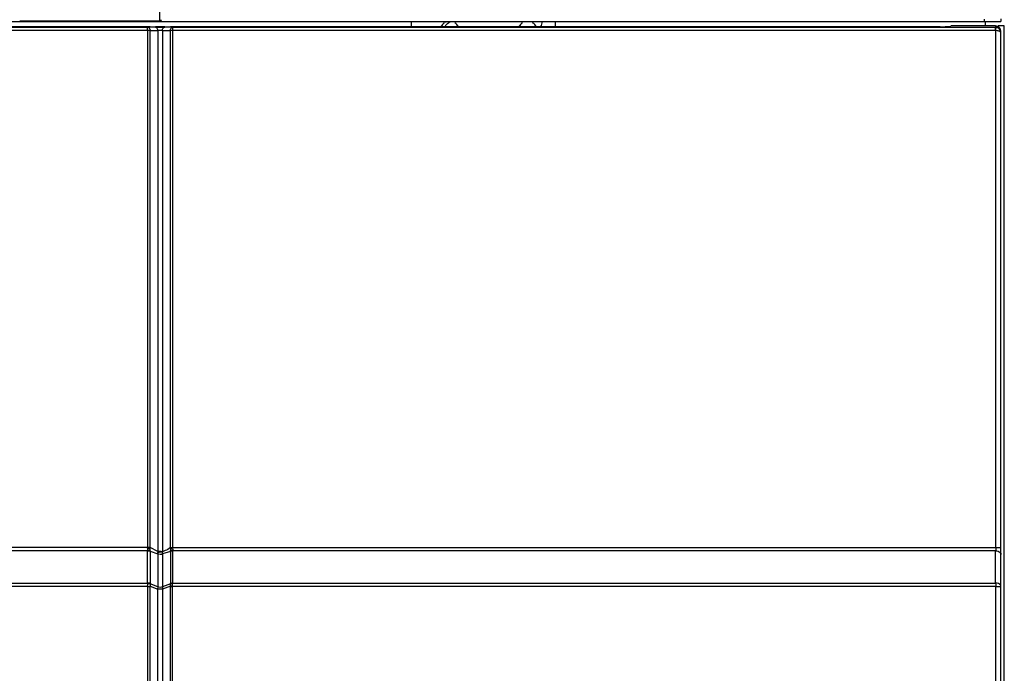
# Model space of a CAD drawing. Header units: millimetres. Extents: x 0 to 594, y 0 to 420.
# Tile 15 of 61: x 130 to 157, y 169 to 187. Entities that reach past the tile are written whole.
import ezdxf

# ---------------------------------------------------------------- set-up
doc = ezdxf.new("R2010")
doc.units = ezdxf.units.MM
doc.header["$LTSCALE"] = 32.67
doc.layers.get('0').update_dxf_attribs({"linetype": 'CONTINUOUS'})

msp = doc.modelspace()

# ---------------------------------------------------------------- linework, layer by layer
at = {"color": 6, "linetype": 'CONTINUOUS'}
for p, q in [((133.9104, 186.7381), (133.91, 186.9505)), ((156.1211, 186.753), (156.1211, 186.6931)), ((156.5711, 186.7609), (156.5711, 186.6931)), ((111.1029, 186.6931), (156.5711, 186.6931)), ((133.6492, 186.5485), (129.7871, 186.5485)), ((130.1387, 186.7037), (130.1421, 186.6931)), ((133.7939, 186.5427), (133.5873, 186.5391)), ((134.0481, 186.5485), (133.7939, 186.5485)), ((133.9105, 186.7151), (133.9104, 186.7381)), ((134.2615, 186.5391), (134.0481, 186.5428)), ((154.9361, 186.5485), (134.1963, 186.5485)), ((140.6879, 186.6931), (140.6879, 186.5485)), ((144.5711, 186.5485), (144.5711, 186.6931)), ((156.4211, 186.5742), (155.2211, 186.5742)), ((156.1596, 186.5742), (156.1596, 186.6931)), ((156.4212, 186.5742), (156.4212, 186.5391)), ((156.5711, 164.4098), (156.5711, 186.4242)), ((133.5828, 171.5672), (133.5828, 172.4395)), ((134.1959, 172.4205), (133.9834, 172.3549)), ((156.4295, 172.336), (156.4295, 172.4395)), ((133.8562, 172.355), (133.8562, 171.4688)), ((133.9834, 172.3549), (133.9834, 171.4669)), ((156.4294, 171.5672), (156.4295, 172.336)), ((133.8558, 159.5606), (133.8558, 171.4036)), ((133.9829, 171.4042), (133.9828, 159.5524)), ((134.1959, 171.5468), (133.9834, 171.4669))]:
    msp.add_line(p, q, dxfattribs=at)
at = {"color": 9, "linetype": 'CONTINUOUS'}
for p, q in [((129.853, 186.5391), (133.5873, 186.5391)), ((130.1374, 186.7151), (133.9105, 186.7151)), ((134.2615, 186.5391), (156.4213, 186.5391)), ((133.6492, 186.4491), (129.7871, 186.4491)), ((133.5824, 186.4491), (133.5824, 172.5222)), ((133.6492, 186.4491), (133.8558, 186.4527)), ((133.6492, 172.5222), (133.6492, 186.4491)), ((133.8558, 186.4527), (133.8558, 172.4151)), ((133.9829, 186.4528), (134.1963, 186.4491)), ((133.9829, 186.4528), (133.983, 172.4129)), ((156.4281, 186.4491), (134.1963, 186.4491)), ((134.1963, 172.5222), (134.1963, 186.4491)), ((134.2569, 186.4491), (134.2569, 172.5222)), ((156.4327, 172.5222), (156.4327, 186.4489)), ((133.5824, 172.5222), (129.8462, 172.5222)), ((133.5827, 172.4395), (129.8468, 172.4395)), ((133.6487, 172.4222), (133.8562, 172.355)), ((133.6487, 172.4222), (133.6487, 171.5499)), ((133.8558, 172.4151), (133.6492, 172.5222)), ((134.1959, 172.4205), (134.1959, 171.5468)), ((134.2569, 172.5222), (156.5711, 172.5222)), ((156.4295, 172.4395), (134.2573, 172.4395)), ((134.2573, 172.4395), (134.2573, 171.5672)), ((133.5824, 171.4768), (129.8462, 171.4768)), ((129.8469, 171.5672), (133.5828, 171.5672)), ((133.5823, 171.4768), (133.5824, 159.78)), ((133.5828, 171.5672), (133.5827, 171.5032)), ((133.8562, 171.4688), (133.6487, 171.5499)), ((133.6492, 171.4806), (133.8558, 171.4036)), ((133.6492, 159.7815), (133.6492, 171.4806)), ((134.1959, 171.4836), (133.9829, 171.4042)), ((134.1963, 164.3983), (134.1959, 171.4836)), ((156.4326, 171.4768), (134.257, 171.4768)), ((134.2584, 164.3881), (134.257, 171.4768)), ((134.2573, 171.5672), (156.4294, 171.5672)), ((156.4326, 164.4098), (156.4326, 171.4768))]:
    msp.add_line(p, q, dxfattribs=at)
at = {"color": 7, "linetype": 'CONTINUOUS', "true_color": 0x606060}
for p, q in [((156.4249, 186.5252), (156.425, 186.5244)), ((156.4253, 186.5212), (156.4254, 186.5203)), ((156.4255, 186.5194), (156.4256, 186.5185)), ((156.4257, 186.5176), (156.4258, 186.5166)), ((156.4258, 186.5157), (156.4259, 186.5147)), ((156.426, 186.5137), (156.4261, 186.5127)), ((156.4264, 186.5085), (156.4265, 186.5074)), ((156.4266, 186.5052), (156.4267, 186.5041)), ((156.4268, 186.5018), (156.4269, 186.5006)), ((156.427, 186.4982), (156.427, 186.497)), ((156.4272, 186.4945), (156.4272, 186.4933)), ((156.4273, 186.4907), (156.4274, 186.4895)), ((156.4275, 186.4869), (156.4275, 186.4855)), ((156.4276, 186.4829), (156.4276, 186.4815)), ((156.4278, 186.4775), (156.4278, 186.4761)), ((156.4345, 186.4773), (156.4344, 186.4755)), ((156.4347, 186.4807), (156.4346, 186.479)), ((156.4349, 186.4856), (156.4348, 186.484)), ((156.4351, 186.4905), (156.435, 186.4889)), ((156.4352, 186.4952), (156.4352, 186.4937)), ((156.4353, 186.4996), (156.4353, 186.4981)), ((156.4354, 186.5197), (156.4354, 186.5187)), ((156.4354, 186.5176), (156.4354, 186.5164)), ((156.4355, 186.5078), (156.4354, 186.5065)), ((156.4354, 186.5051), (156.4354, 186.5038)), ((156.4354, 186.5024), (156.4354, 186.501)), ((156.4355, 186.5153), (156.4355, 186.5141)), ((156.4355, 186.5129), (156.4355, 186.5116)), ((156.4355, 186.5104), (156.4355, 186.5091)), ((156.4279, 186.4719), (156.4279, 186.4705)), ((156.428, 186.4663), (156.428, 186.4649)), ((156.4281, 186.4606), (156.4281, 186.4592)), ((156.4281, 186.4549), (156.4281, 186.4534)), ((156.4328, 186.4507), (156.4327, 186.4489)), ((156.4332, 186.4561), (156.4331, 186.4543)), ((156.4336, 186.4615), (156.4335, 186.4597)), ((156.4339, 186.4668), (156.4338, 186.4651)), ((156.4342, 186.4721), (156.4341, 186.4703)), ((133.5833, 172.5084), (133.5811, 172.5086)), ((133.6492, 172.5222), (133.5824, 172.5222)), ((133.5877, 172.5079), (133.5855, 172.5081)), ((133.5921, 172.5073), (133.5899, 172.5076)), ((133.5966, 172.5068), (133.5944, 172.5071)), ((133.601, 172.5062), (133.5988, 172.5065)), ((133.6053, 172.5057), (133.6031, 172.506)), ((133.6096, 172.5051), (133.6075, 172.5054)), ((133.6139, 172.5044), (133.6117, 172.5048)), ((133.618, 172.5038), (133.616, 172.5041)), ((133.6221, 172.5032), (133.6201, 172.5035)), ((133.6262, 172.5025), (133.6242, 172.5028)), ((133.6301, 172.5018), (133.6281, 172.5022)), ((133.6339, 172.5012), (133.632, 172.5015)), ((133.6376, 172.5005), (133.6357, 172.5008)), ((133.6411, 172.4998), (133.6394, 172.5001)), ((134.1963, 172.5222), (134.2569, 172.5222)), ((134.1977, 172.498), (134.1986, 172.4982)), ((134.1995, 172.4984), (134.2004, 172.4986)), ((134.2013, 172.4988), (134.2022, 172.499)), ((134.2031, 172.4992), (134.2041, 172.4994)), ((134.205, 172.4997), (134.206, 172.4999)), ((134.207, 172.5001), (134.2079, 172.5003)), ((134.2089, 172.5005), (134.21, 172.5007)), ((134.211, 172.5009), (134.212, 172.5011)), ((134.213, 172.5013), (134.2141, 172.5015)), ((134.2152, 172.5017), (134.2162, 172.5019)), ((134.2173, 172.5021), (134.2184, 172.5023)), ((134.2195, 172.5025), (134.2206, 172.5027)), ((134.2229, 172.5031), (134.224, 172.5033)), ((134.2263, 172.5037), (134.2275, 172.5039)), ((134.2298, 172.5043), (134.231, 172.5045)), ((134.2334, 172.5049), (134.2346, 172.5051)), ((134.237, 172.5055), (134.2382, 172.5056)), ((134.2407, 172.506), (134.2419, 172.5062)), ((134.2444, 172.5065), (134.2457, 172.5067)), ((134.2482, 172.5071), (134.2495, 172.5072)), ((134.252, 172.5076), (134.2533, 172.5077)), ((134.2558, 172.508), (134.2571, 172.5082)), ((133.8558, 172.4151), (133.9829, 172.4151)), ((133.8612, 172.4034), (133.8636, 172.4034)), ((133.8661, 172.4034), (133.8686, 172.4035)), ((133.8712, 172.4036), (133.8738, 172.4036)), ((133.8765, 172.4037), (133.8792, 172.4038)), ((133.882, 172.4039), (133.8848, 172.404)), ((133.8877, 172.4041), (133.8906, 172.4042)), ((133.8935, 172.4043), (133.8964, 172.4045)), ((133.8994, 172.4046), (133.9024, 172.4048)), ((133.9054, 172.405), (133.9085, 172.4051)), ((133.9115, 172.4053), (133.9145, 172.4055)), ((133.9176, 172.4057), (133.9206, 172.4059)), ((133.9237, 172.4061), (133.9267, 172.4063)), ((133.9298, 172.4066), (133.9328, 172.4068)), ((133.9358, 172.407), (133.9387, 172.4073)), ((133.9417, 172.4075), (133.9446, 172.4078)), ((133.9475, 172.408), (133.9504, 172.4083)), ((133.9532, 172.4086), (133.956, 172.4088)), ((133.9587, 172.4091), (133.9614, 172.4094)), ((133.9641, 172.4097), (133.9666, 172.41)), ((133.9692, 172.4102), (133.9716, 172.4105)), ((133.9741, 172.4108), (133.9764, 172.4111)), ((134.1959, 171.4837), (134.1967, 171.4839)), ((134.1963, 171.4786), (134.2138, 171.4777)), ((134.2001, 171.4849), (134.201, 171.4851)), ((134.2019, 171.4854), (134.2028, 171.4856)), ((134.2037, 171.4859), (134.2046, 171.4861)), ((134.2056, 171.4864), (134.2065, 171.4866)), ((134.2075, 171.4868), (134.2084, 171.4871)), ((134.2094, 171.4873), (134.2104, 171.4876)), ((134.2114, 171.4878), (134.2124, 171.4881)), ((134.2138, 171.4777), (134.2344, 171.4771)), ((134.2145, 171.4886), (134.2156, 171.4888)), ((134.2178, 171.4894), (134.2189, 171.4896)), ((134.2212, 171.4901), (134.2223, 171.4904)), ((134.2246, 171.4909), (134.2258, 171.4911)), ((134.2329, 171.4927), (134.2341, 171.4929)), ((134.2344, 171.4771), (134.257, 171.4768)), ((134.2365, 171.4934), (134.2378, 171.4936)), ((134.2402, 171.4941), (134.2415, 171.4944)), ((134.2439, 171.4948), (134.2452, 171.4951)), ((134.2477, 171.4955), (134.249, 171.4958)), ((134.2515, 171.4962), (134.2527, 171.4965)), ((134.2553, 171.4969), (134.2565, 171.4971))]:
    msp.add_line(p, q, dxfattribs=at)
at = {"color": 7, "linetype": 'CONTINUOUS'}
for p, q in [((156.6629, 186.5742), (156.4961, 186.5742)), ((156.6629, 155.0742), (156.6629, 186.5742))]:
    msp.add_line(p, q, dxfattribs=at)
at = {"color": 7, "linetype": 'CONTINUOUS', "true_color": 0x606060}
for points in [[(156.4213, 186.5391), (156.4214, 186.539), (156.4215, 186.539), (156.4217, 186.5388), (156.4218, 186.5387), (156.422, 186.5385), (156.4221, 186.5382), (156.4222, 186.538), (156.4224, 186.5377), (156.4225, 186.5373), (156.4227, 186.537), (156.4228, 186.5365), (156.4229, 186.5361), (156.4231, 186.5356), (156.4232, 186.5351), (156.4233, 186.5345), (156.4235, 186.5339), (156.4236, 186.5333), (156.4237, 186.5327), (156.4239, 186.532), (156.424, 186.5312), (156.4241, 186.5305), (156.4242, 186.5297), (156.4244, 186.5288), (156.4245, 186.528), (156.4246, 186.5271), (156.4247, 186.5262), (156.4249, 186.5252)], [(156.425, 186.5236), (156.4251, 186.5228), (156.4252, 186.522)], [(156.4262, 186.5117), (156.4262, 186.5106), (156.4263, 186.5096)], [(156.4327, 186.5387), (156.4328, 186.5386), (156.4329, 186.5386), (156.433, 186.5385), (156.4331, 186.5384), (156.4331, 186.5383), (156.4332, 186.5382), (156.4333, 186.538), (156.4334, 186.5379), (156.4335, 186.5377), (156.4336, 186.5375), (156.4336, 186.5373), (156.4337, 186.5371), (156.4338, 186.5368), (156.4339, 186.5366), (156.4339, 186.5363), (156.434, 186.536), (156.4341, 186.5357), (156.4342, 186.5354)], [(156.4342, 186.5354), (156.4342, 186.535), (156.4343, 186.5347), (156.4344, 186.5343), (156.4344, 186.5339), (156.4345, 186.5334), (156.4345, 186.533), (156.4346, 186.5325), (156.4347, 186.5321), (156.4347, 186.5316), (156.4348, 186.531), (156.4348, 186.5305), (156.4349, 186.53), (156.4349, 186.5294), (156.435, 186.5288), (156.435, 186.5282), (156.435, 186.5276), (156.4351, 186.527), (156.4351, 186.5263), (156.4352, 186.5257)], [(156.4352, 186.5257), (156.4352, 186.5247), (156.4352, 186.5238), (156.4353, 186.5228), (156.4353, 186.5218), (156.4354, 186.5208)], [(133.6476, 172.4385), (133.646, 172.4393), (133.6443, 172.4401), (133.6427, 172.4409), (133.641, 172.4416), (133.6392, 172.4423), (133.6374, 172.443), (133.6356, 172.4436), (133.6338, 172.4442), (133.6319, 172.4448), (133.63, 172.4453), (133.6281, 172.4458), (133.6261, 172.4463), (133.6242, 172.4468), (133.6221, 172.4472), (133.6201, 172.4476), (133.6181, 172.4479), (133.616, 172.4482), (133.6139, 172.4485), (133.6118, 172.4488), (133.6097, 172.449), (133.6076, 172.4492), (133.6054, 172.4493), (133.6033, 172.4495), (133.6011, 172.4496), (133.5989, 172.4496), (133.5967, 172.4496), (133.5945, 172.4496), (133.5923, 172.4496), (133.5901, 172.4495), (133.5879, 172.4493), (133.5857, 172.4492), (133.5835, 172.449), (133.5813, 172.4488)], [(133.6066, 172.4379), (133.6054, 172.4381), (133.6041, 172.4383), (133.6029, 172.4384), (133.6016, 172.4386), (133.6004, 172.4387), (133.5991, 172.4389), (133.5979, 172.439), (133.5966, 172.4391), (133.5954, 172.4392), (133.5941, 172.4393), (133.5929, 172.4393), (133.5916, 172.4394), (133.5903, 172.4394), (133.5891, 172.4395), (133.5878, 172.4395), (133.5865, 172.4395), (133.5853, 172.4395), (133.584, 172.4395), (133.5827, 172.4395)], [(133.6291, 172.432), (133.628, 172.4325), (133.6268, 172.4329), (133.6257, 172.4332), (133.6246, 172.4336), (133.6234, 172.434), (133.6222, 172.4343), (133.6211, 172.4347), (133.6199, 172.435), (133.6187, 172.4353), (133.6175, 172.4357), (133.6163, 172.4359), (133.6151, 172.4362), (133.6139, 172.4365), (133.6127, 172.4368), (133.6115, 172.437), (133.6103, 172.4373), (133.6091, 172.4375), (133.6078, 172.4377), (133.6066, 172.4379)], [(133.6487, 172.4222), (133.6478, 172.4228), (133.6468, 172.4234), (133.6459, 172.424), (133.6449, 172.4246), (133.6439, 172.4251), (133.6429, 172.4257), (133.6419, 172.4262), (133.6409, 172.4268), (133.6399, 172.4273), (133.6389, 172.4278), (133.6378, 172.4283), (133.6368, 172.4288), (133.6357, 172.4293), (133.6346, 172.4298), (133.6335, 172.4303), (133.6324, 172.4307), (133.6313, 172.4312), (133.6302, 172.4316), (133.6291, 172.432)], [(133.6478, 172.4984), (133.6462, 172.4988), (133.6446, 172.4991), (133.6429, 172.4994)], [(134.1959, 172.4205), (134.1968, 172.4211), (134.1977, 172.4217), (134.1986, 172.4223), (134.1995, 172.4229), (134.2004, 172.4235), (134.2014, 172.4241), (134.2024, 172.4247), (134.2033, 172.4253), (134.2043, 172.4258), (134.2053, 172.4264), (134.2063, 172.4269), (134.2074, 172.4274), (134.2084, 172.4279), (134.2094, 172.4285), (134.2105, 172.4289), (134.2116, 172.4294), (134.2126, 172.4299), (134.2137, 172.4304)], [(134.1975, 172.4407), (134.1984, 172.4411), (134.1993, 172.4416), (134.2002, 172.442), (134.2011, 172.4424), (134.2021, 172.4429), (134.203, 172.4433), (134.204, 172.4437), (134.205, 172.4441), (134.2059, 172.4444), (134.2069, 172.4448), (134.2079, 172.4452), (134.209, 172.4455), (134.21, 172.4459), (134.211, 172.4462), (134.2121, 172.4465), (134.2131, 172.4469), (134.2142, 172.4472), (134.2153, 172.4475)], [(134.2137, 172.4304), (134.2148, 172.4308), (134.2159, 172.4313), (134.217, 172.4317), (134.2182, 172.4321), (134.2193, 172.4325), (134.2204, 172.4329), (134.2216, 172.4333), (134.2227, 172.4337), (134.2239, 172.4341), (134.2251, 172.4344), (134.2262, 172.4348), (134.2274, 172.4351), (134.2286, 172.4354), (134.2298, 172.4357), (134.231, 172.436), (134.2322, 172.4363), (134.2334, 172.4366), (134.2347, 172.4368)], [(134.2153, 172.4475), (134.2164, 172.4477), (134.2175, 172.448), (134.2186, 172.4483), (134.2197, 172.4485), (134.2208, 172.4488), (134.222, 172.449), (134.2231, 172.4492), (134.2242, 172.4494), (134.2254, 172.4496), (134.2266, 172.4498), (134.2277, 172.45), (134.2289, 172.4502), (134.2301, 172.4503), (134.2313, 172.4505), (134.2325, 172.4506), (134.2337, 172.4508), (134.2349, 172.4509), (134.2361, 172.451)], [(134.2347, 172.4368), (134.2359, 172.4371), (134.2371, 172.4373), (134.2384, 172.4376), (134.2396, 172.4378), (134.2409, 172.438), (134.2421, 172.4382), (134.2434, 172.4383), (134.2446, 172.4385), (134.2459, 172.4387), (134.2471, 172.4388), (134.2484, 172.4389), (134.2497, 172.439), (134.251, 172.4391), (134.2522, 172.4392), (134.2535, 172.4393), (134.2548, 172.4394), (134.2561, 172.4394), (134.2573, 172.4395)], [(134.2361, 172.451), (134.2373, 172.4511), (134.2386, 172.4511), (134.2398, 172.4512), (134.241, 172.4513), (134.2423, 172.4513), (134.2435, 172.4514), (134.2447, 172.4514), (134.246, 172.4514), (134.2472, 172.4514), (134.2485, 172.4514), (134.2498, 172.4514), (134.251, 172.4514), (134.2523, 172.4513), (134.2535, 172.4513), (134.2548, 172.4512), (134.2561, 172.4512), (134.2574, 172.4511), (134.2586, 172.451)], [(133.8544, 172.4034), (133.8566, 172.4034), (133.8589, 172.4034)], [(133.9787, 172.4114), (133.9809, 172.4117), (133.983, 172.412)], [(133.6491, 171.5462), (133.6475, 171.5468), (133.6458, 171.5475), (133.6442, 171.5481), (133.6425, 171.5487), (133.6407, 171.5493), (133.6389, 171.5498), (133.6371, 171.5503), (133.6353, 171.5508), (133.6334, 171.5512), (133.6315, 171.5516), (133.6296, 171.552), (133.6276, 171.5523), (133.6256, 171.5527), (133.6236, 171.5529), (133.6216, 171.5532), (133.6196, 171.5534), (133.6175, 171.5536), (133.6154, 171.5538), (133.6133, 171.5539), (133.6112, 171.554), (133.609, 171.554), (133.6069, 171.554), (133.6047, 171.554), (133.6025, 171.554), (133.6003, 171.5539), (133.5981, 171.5538), (133.5959, 171.5537), (133.5937, 171.5535), (133.5915, 171.5533), (133.5893, 171.5531), (133.5871, 171.5528), (133.5849, 171.5525), (133.5826, 171.5521)], [(133.6069, 171.5656), (133.6057, 171.5658), (133.6044, 171.566), (133.6031, 171.5662), (133.6019, 171.5663), (133.6006, 171.5665), (133.5994, 171.5666), (133.5981, 171.5667), (133.5968, 171.5668), (133.5955, 171.5669), (133.5943, 171.567), (133.593, 171.5671), (133.5917, 171.5671), (133.5904, 171.5672), (133.5892, 171.5672), (133.5879, 171.5673), (133.5866, 171.5673), (133.5853, 171.5673), (133.584, 171.5672), (133.5828, 171.5672)], [(133.6294, 171.5597), (133.6282, 171.5601), (133.6271, 171.5605), (133.626, 171.5609), (133.6248, 171.5613), (133.6237, 171.5617), (133.6225, 171.562), (133.6214, 171.5624), (133.6202, 171.5627), (133.619, 171.563), (133.6178, 171.5633), (133.6166, 171.5636), (133.6154, 171.5639), (133.6142, 171.5642), (133.613, 171.5645), (133.6118, 171.5647), (133.6106, 171.565), (133.6094, 171.5652), (133.6081, 171.5654), (133.6069, 171.5656)], [(133.6487, 171.5499), (133.6478, 171.5505), (133.6468, 171.5511), (133.6459, 171.5517), (133.6449, 171.5523), (133.644, 171.5528), (133.643, 171.5534), (133.642, 171.5539), (133.641, 171.5545), (133.64, 171.555), (133.639, 171.5555), (133.638, 171.556), (133.6369, 171.5565), (133.6359, 171.557), (133.6348, 171.5575), (133.6337, 171.5579), (133.6327, 171.5584), (133.6316, 171.5588), (133.6305, 171.5593), (133.6294, 171.5597)], [(134.1957, 171.5461), (134.1972, 171.547), (134.1987, 171.5478), (134.2003, 171.5486), (134.2019, 171.5493), (134.2036, 171.5501), (134.2053, 171.5508), (134.207, 171.5515), (134.2087, 171.5521), (134.2105, 171.5528), (134.2123, 171.5534), (134.2141, 171.5539), (134.216, 171.5545), (134.2178, 171.555), (134.2197, 171.5555), (134.2217, 171.5559), (134.2236, 171.5563), (134.2256, 171.5567), (134.2276, 171.5571), (134.2296, 171.5574), (134.2316, 171.5577), (134.2337, 171.558), (134.2357, 171.5582), (134.2378, 171.5584), (134.2399, 171.5586), (134.242, 171.5587), (134.2441, 171.5588), (134.2462, 171.5589), (134.2484, 171.559), (134.2505, 171.559), (134.2526, 171.5589), (134.2548, 171.5589), (134.2569, 171.5588)], [(134.1959, 171.5482), (134.1974, 171.5493), (134.1989, 171.5503), (134.2005, 171.5513), (134.2021, 171.5523), (134.2038, 171.5533), (134.2055, 171.5542), (134.2072, 171.5551), (134.2089, 171.556), (134.2107, 171.5568), (134.2125, 171.5576), (134.2144, 171.5584), (134.2162, 171.5592), (134.2181, 171.5599), (134.22, 171.5606), (134.222, 171.5612), (134.2239, 171.5618), (134.2259, 171.5624), (134.2279, 171.563), (134.2299, 171.5635), (134.232, 171.564), (134.234, 171.5645), (134.2361, 171.5649), (134.2382, 171.5653), (134.2403, 171.5656), (134.2424, 171.566), (134.2445, 171.5662), (134.2466, 171.5665), (134.2488, 171.5667), (134.2509, 171.5669), (134.253, 171.567), (134.2552, 171.5671), (134.2573, 171.5672)], [(134.1975, 171.4842), (134.1984, 171.4844), (134.1992, 171.4846)], [(134.2281, 171.4917), (134.2293, 171.4919), (134.2305, 171.4922)]]:
    msp.add_lwpolyline(points, dxfattribs=at)
at = {"color": 6, "linetype": 'CONTINUOUS'}
for centre, radius, start, end in [((133.9121, 186.7381), 0.045, 270, 360), ((141.7211, 186.4231), 0.27, 120, 150), ((141.7211, 186.4231), 0.27, 30, 60), ((143.8211, 186.4231), 0.27, 120, 150), ((143.8211, 186.4231), 0.27, 30, 60), ((143.9411, 186.6931), 0.27, 330, 360), ((154.9379, 198.3536), 11.8051, 269.99129, 270.64785), ((156.4211, 186.4242), 0.15, 0, 89.9416)]:
    msp.add_arc(centre, radius, start, end, dxfattribs=at)
at = {"color": 9, "linetype": 'CONTINUOUS'}
for centre, radius, start, end in [((141.8355, 186.4324), 0.2711, 146.54706, 153.69289), ((141.6914, 186.5356), 0.1588, 114.655, 122.27755), ((133.921, 184.7135), 1.7405, 87.96091, 92.14558), ((130.7212, 171.5333), 2.8617, 358.86887, 359.39741), ((133.925, 170.3973), 1.0085, 86.70684, 93.93184)]:
    msp.add_arc(centre, radius, start, end, dxfattribs=at)
at = {"color": 7, "linetype": 'CONTINUOUS', "true_color": 0x606060}
for centre, radius, start, end in [((156.4211, 186.3895), 0.1496, 85.57202, 89.95635), ((133.5114, 172.5222), 0.0709, 348.91789, 359.97284), ((133.4387, 172.5222), 0.2105, 353.49674, 359.99144), ((134.4075, 172.5223), 0.2111, 180.0188, 186.61225), ((134.325, 172.5223), 0.068, 180.04231, 191.79362), ((133.6919, 171.4755), 0.565, 0.13685, 2.19451)]:
    msp.add_arc(centre, radius, start, end, dxfattribs=at)
at = {"color": 7, "linetype": 'CONTINUOUS'}
for centre, radius, start, end in [((156.0471, 186.4786), 0.3806, 0.02807, 7.03855), ((156.0578, 186.4788), 0.3699, 356.80125, 0.00656), ((134.2636, 172.2765), 0.2305, 92.54109, 96.92018), ((134.2613, 172.7808), 1.3039, 268.82155, 269.80823)]:
    msp.add_arc(centre, radius, start, end, dxfattribs=at)
at = {"color": 9, "linetype": 'CONTINUOUS'}
for points, knots in [([(133.9506, 186.7305), (133.9506, 186.7321), (133.9492, 186.7359), (133.9466, 186.7386), (133.9449, 186.7401)], [0, 0, 0, 0, 0.4121861, 1, 1, 1, 1]), ([(133.5824, 186.4491), (133.5824, 186.4628), (133.5854, 186.4712), (133.5803, 186.5149), (133.5846, 186.51)], [0, 0, 0, 0, 0.6751688, 1, 1, 1, 1]), ([(133.5847, 186.5253), (133.585, 186.5286), (133.586, 186.5324), (133.586, 186.5387), (133.5873, 186.5391)], [0, 0, 0, 0, 0.7153719, 1, 1, 1, 1]), ([(133.5873, 186.5391), (133.6138, 186.5386), (133.6452, 186.4975), (133.6491, 186.4606), (133.6492, 186.4491)], [0, 0, 0, 0, 0.6979403, 1, 1, 1, 1]), ([(133.7939, 186.5427), (133.8137, 186.543), (133.8984, 186.5439), (133.9832, 186.5439), (134.0481, 186.5428)], [0, 0, 0, 0, 0.233927, 1, 1, 1, 1]), ([(133.8558, 186.4527), (133.8557, 186.4642), (133.8518, 186.5011), (133.8205, 186.5422), (133.7939, 186.5427)], [0, 0, 0, 0, 0.3017934, 1, 1, 1, 1]), ([(133.9105, 186.7151), (133.9104, 186.7096), (133.9099, 186.7053), (133.9115, 186.6936), (133.9118, 186.6989), (133.9119, 186.7004)], [0, 0, 0, 0, 0.6903848, 0.8042036, 1, 1, 1, 1]), ([(133.9829, 186.4528), (133.983, 186.4643), (133.9872, 186.5022), (134.0207, 186.5423), (134.0481, 186.5428)], [0, 0, 0, 0, 0.2962469, 1, 1, 1, 1]), ([(134.1963, 186.4491), (134.1964, 186.4606), (134.2006, 186.4984), (134.2342, 186.5386), (134.2615, 186.5391)], [0, 0, 0, 0, 0.2963594, 1, 1, 1, 1]), ([(134.2592, 186.5269), (134.2589, 186.5228), (134.2572, 186.5001), (134.2569, 186.4773), (134.2576, 186.4586)], [0, 0, 0, 0, 0.178459, 1, 1, 1, 1]), ([(134.2615, 186.5391), (134.2603, 186.5387), (134.2604, 186.5332), (134.2595, 186.5298), (134.2592, 186.5269)], [0, 0, 0, 0, 0.2841779, 1, 1, 1, 1]), ([(156.5711, 186.3902), (156.5711, 186.3953), (156.5595, 186.4251), (156.5247, 186.4343), (156.5004, 186.4402)], [0, 0, 0, 0, 0.1713141, 1, 1, 1, 1]), ([(133.647, 172.4565), (133.6471, 172.4546), (133.6474, 172.4514), (133.6479, 172.4483), (133.6483, 172.447)], [0, 0, 0, 0, 0.5801248, 1, 1, 1, 1]), ([(134.1985, 172.458), (134.1983, 172.4561), (134.1979, 172.4528), (134.1971, 172.4495), (134.1965, 172.4482)], [0, 0, 0, 0, 0.5651228, 1, 1, 1, 1]), ([(156.4312, 172.464), (156.431, 172.4617), (156.4305, 172.4578), (156.4297, 172.4539), (156.4291, 172.4525)], [0, 0, 0, 0, 0.5985461, 1, 1, 1, 1]), ([(133.6295, 171.4791), (133.6313, 171.4792), (133.6344, 171.4796), (133.6374, 171.48), (133.6386, 171.4803)], [0, 0, 0, 0, 0.6012797, 1, 1, 1, 1]), ([(133.6521, 171.5036), (133.6515, 171.5004), (133.6498, 171.494), (133.647, 171.4879), (133.6454, 171.4849)], [0, 0, 0, 0, 0.4825688, 1, 1, 1, 1]), ([(156.5711, 171.4733), (156.5711, 171.4853), (156.5499, 171.5454), (156.4773, 171.5656), (156.4294, 171.5672)], [0, 0, 0, 0, 0.2013155, 1, 1, 1, 1]), ([(156.4326, 171.4768), (156.4505, 171.4767), (156.4823, 171.4758), (156.5288, 171.4779), (156.5497, 171.4716), (156.5711, 171.4767), (156.5711, 171.4733)], [0, 0, 0, 0, 0.3882273, 0.7119047, 0.9249122, 1, 1, 1, 1])]:
    msp.add_open_spline(points, degree=3, knots=knots, dxfattribs=at)
for points in [[(133.9105, 186.7151), (133.9248, 186.7147), (133.9506, 186.7162), (133.9506, 186.7305)], [(141.6094, 186.5818), (141.6384, 186.6257), (141.6834, 186.6624), (141.733, 186.6799)], [(156.5004, 186.4402), (156.4783, 186.4456), (156.4554, 186.4481), (156.4327, 186.4489)], [(133.5824, 172.5222), (133.5789, 172.498), (133.5751, 172.4725), (133.5813, 172.4488)], [(133.6478, 172.4984), (133.6472, 172.4844), (133.6463, 172.4705), (133.647, 172.4565)], [(134.0543, 172.4406), (134.0303, 172.4319), (134.0068, 172.422), (133.983, 172.4129)], [(134.1963, 172.5222), (134.1564, 172.485), (134.1057, 172.4592), (134.0543, 172.4406)], [(134.1977, 172.498), (134.1985, 172.4847), (134.1997, 172.4713), (134.1985, 172.458)], [(134.2584, 172.5084), (134.2631, 172.4859), (134.2618, 172.462), (134.2573, 172.4395)], [(156.4295, 172.4395), (156.4736, 172.4377), (156.5232, 172.4215), (156.5513, 172.3874)], [(156.4327, 172.5222), (156.4327, 172.5028), (156.4331, 172.4833), (156.4312, 172.464)], [(133.8558, 172.4151), (133.8529, 172.3966), (133.8486, 172.3751), (133.8581, 172.3589)], [(133.9834, 172.3549), (133.949, 172.3301), (133.8915, 172.3314), (133.8562, 172.355)], [(133.9834, 172.3549), (133.9866, 172.373), (133.9873, 172.393), (133.9802, 172.4099)], [(156.5513, 172.3874), (156.563, 172.3732), (156.5711, 172.3544), (156.5711, 172.336)], [(133.5823, 171.4768), (133.5981, 171.4772), (133.6138, 171.4777), (133.6295, 171.4791)], [(133.6491, 171.5462), (133.6523, 171.5323), (133.6548, 171.5175), (133.6521, 171.5036)], [(133.8563, 171.4688), (133.8515, 171.4511), (133.8499, 171.4306), (133.8573, 171.4139)], [(133.9834, 171.4669), (133.9483, 171.4432), (133.891, 171.4444), (133.8563, 171.4688)], [(133.9834, 171.4669), (133.9868, 171.4495), (133.9879, 171.4304), (133.9818, 171.4138)], [(134.1958, 171.5468), (134.1915, 171.5275), (134.1899, 171.5047), (134.1997, 171.4875)], [(134.257, 171.4768), (134.2559, 171.5069), (134.2554, 171.5371), (134.2573, 171.5672)], [(156.4294, 171.5672), (156.4316, 171.5402), (156.4332, 171.513), (156.4315, 171.4859)]]:
    msp.add_open_spline(points, degree=3, dxfattribs=at)
at = {"color": 6, "linetype": 'CONTINUOUS'}
for points, knots in [([(155.2211, 186.5543), (155.2211, 186.5508), (155.1997, 186.5557), (155.1781, 186.5491), (155.1276, 186.5509), (155.0923, 186.5495), (155.0713, 186.5492)], [0, 0, 0, 0, 0.0701331, 0.2680373, 0.5798378, 1, 1, 1, 1]), ([(156.4527, 186.5356), (156.4475, 186.5368), (156.4371, 186.5385), (156.4265, 186.5391), (156.4212, 186.5391)], [0, 0, 0, 0, 0.501495, 1, 1, 1, 1]), ([(156.5711, 186.3902), (156.5711, 186.4225), (156.548, 186.491), (156.4859, 186.5284), (156.4527, 186.5356)], [0, 0, 0, 0, 0.4884204, 1, 1, 1, 1]), ([(134.2137, 171.5581), (134.2118, 171.5565), (134.2083, 171.5523), (134.2064, 171.5472), (134.2058, 171.5445)], [0, 0, 0, 0, 0.471632, 1, 1, 1, 1])]:
    msp.add_open_spline(points, degree=3, knots=knots, dxfattribs=at)
at = {"color": 7, "linetype": 'CONTINUOUS'}
for points, knots in [([(156.4213, 186.5391), (156.4226, 186.5388), (156.4235, 186.5325), (156.4244, 186.5286), (156.4249, 186.5253)], [0, 0, 0, 0, 0.293612, 1, 1, 1, 1]), ([(156.435, 186.5282), (156.4348, 186.5308), (156.4343, 186.5338), (156.4337, 186.5383), (156.4327, 186.5387)], [0, 0, 0, 0, 0.7022438, 1, 1, 1, 1]), ([(156.4327, 186.4489), (156.4333, 186.4569), (156.4349, 186.4833), (156.4363, 186.5098), (156.435, 186.5282)], [0, 0, 0, 0, 0.302381, 1, 1, 1, 1]), ([(133.6054, 172.4493), (133.6025, 172.449), (133.5963, 172.4478), (133.5906, 172.4454), (133.5877, 172.4438)], [0, 0, 0, 0, 0.4799005, 1, 1, 1, 1]), ([(133.6281, 172.5022), (133.63, 172.5018), (133.633, 172.501), (133.636, 172.5), (133.6371, 172.4994)], [0, 0, 0, 0, 0.595428, 1, 1, 1, 1]), ([(133.6291, 172.432), (133.6311, 172.4307), (133.6349, 172.4274), (133.6373, 172.4229), (133.638, 172.4205)], [0, 0, 0, 0, 0.494414, 1, 1, 1, 1]), ([(134.2153, 172.4475), (134.2134, 172.4465), (134.21, 172.4441), (134.2079, 172.4405), (134.2073, 172.4386)], [0, 0, 0, 0, 0.5062517, 1, 1, 1, 1]), ([(134.2348, 172.4367), (134.2385, 172.4375), (134.246, 172.4388), (134.2536, 172.4394), (134.2573, 172.4395)], [0, 0, 0, 0, 0.5010542, 1, 1, 1, 1]), ([(133.6069, 171.5656), (133.6039, 171.5655), (133.5978, 171.5647), (133.592, 171.5625), (133.5891, 171.5611)], [0, 0, 0, 0, 0.480514, 1, 1, 1, 1]), ([(133.6296, 171.552), (133.6315, 171.5512), (133.6352, 171.549), (133.6376, 171.5454), (133.6383, 171.5434)], [0, 0, 0, 0, 0.5084691, 1, 1, 1, 1]), ([(134.2134, 171.4883), (134.2118, 171.4878), (134.2091, 171.487), (134.2065, 171.4858), (134.2057, 171.4851)], [0, 0, 0, 0, 0.6074979, 1, 1, 1, 1])]:
    msp.add_open_spline(points, degree=3, knots=knots, dxfattribs=at)
for points in [[(133.5811, 172.5086), (133.5968, 172.5069), (133.6127, 172.5055), (133.6281, 172.5022)], [(133.5828, 172.4395), (133.5984, 172.4399), (133.6161, 172.4407), (133.6291, 172.432)], [(133.6476, 172.4385), (133.6347, 172.4452), (133.6199, 172.4509), (133.6054, 172.4493)], [(134.1959, 172.4205), (134.2073, 172.4287), (134.221, 172.4338), (134.2348, 172.4367)], [(134.1977, 172.498), (134.2103, 172.501), (134.223, 172.5037), (134.2358, 172.5053)], [(134.2586, 172.451), (134.2442, 172.4521), (134.2281, 172.4542), (134.2153, 172.4475)], [(133.5826, 171.5521), (133.5981, 171.5546), (133.6152, 171.5583), (133.6296, 171.552)], [(133.6487, 171.5499), (133.6363, 171.5582), (133.6218, 171.566), (133.6069, 171.5656)], [(134.1963, 171.4786), (134.209, 171.4778), (134.2218, 171.4774), (134.2345, 171.4771)], [(134.2565, 171.4971), (134.2421, 171.4946), (134.2275, 171.4924), (134.2134, 171.4883)]]:
    msp.add_open_spline(points, degree=3, dxfattribs=at)
at = {"color": 7, "linetype": 'CONTINUOUS', "true_color": 0x606060}
for points in [[(133.5813, 172.4488), (133.5817, 172.4472), (133.5824, 172.444), (133.5827, 172.4409), (133.5827, 172.4395)], [(133.6476, 172.4385), (133.648, 172.4357), (133.6485, 172.4301), (133.6487, 172.4248), (133.6487, 172.4222)], [(134.1959, 172.4205), (134.1959, 172.4237), (134.1961, 172.4302), (134.197, 172.4371), (134.1975, 172.4407)], [(134.2573, 172.4395), (134.2573, 172.4413), (134.2574, 172.445), (134.2581, 172.449), (134.2586, 172.451)], [(133.5828, 171.5672), (133.5827, 171.565), (133.5826, 171.5604), (133.5826, 171.555), (133.5826, 171.5521)]]:
    msp.add_open_spline(points, degree=3, dxfattribs=at)
at = {"color": 6, "linetype": 'CONTINUOUS'}
for points in [[(133.9829, 172.4129), (133.9408, 172.4172), (133.8982, 172.4151), (133.8558, 172.4151)], [(134.2573, 171.5672), (134.2425, 171.5668), (134.225, 171.5678), (134.2137, 171.5581)]]:
    msp.add_open_spline(points, degree=3, dxfattribs=at)

doc.saveas('drawing.dxf')
